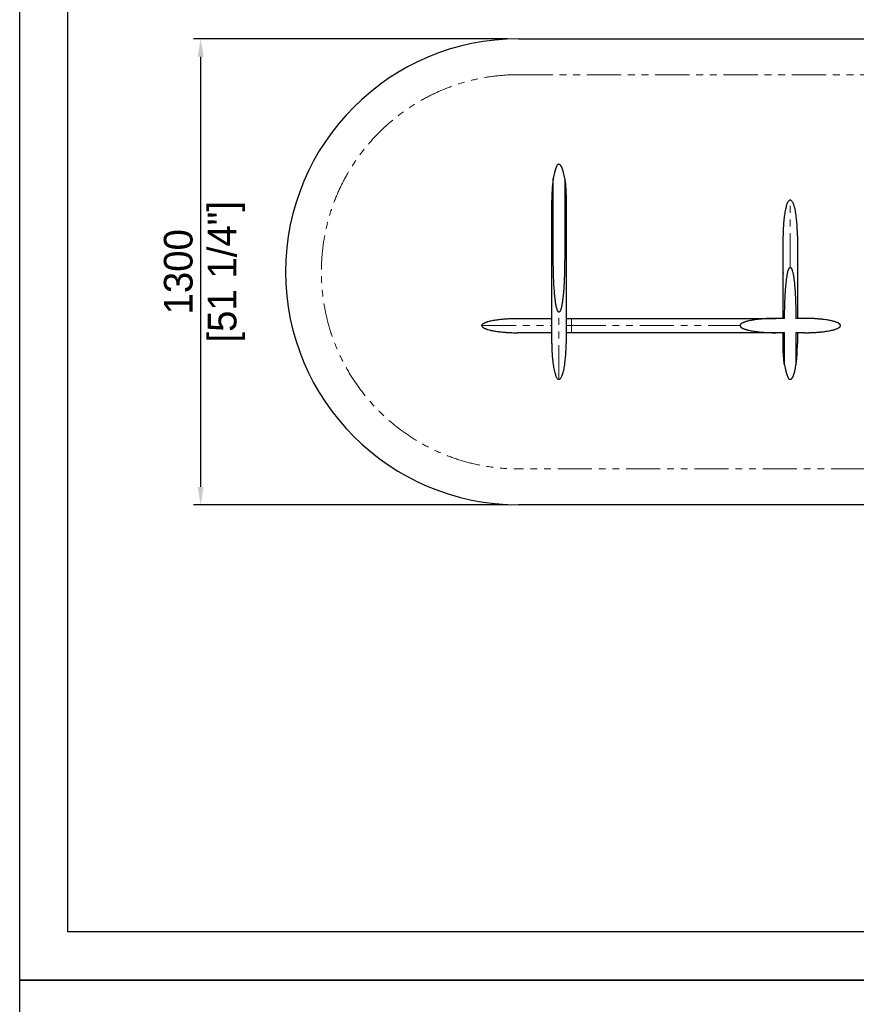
# Model space of a CAD drawing. Header units: millimetres. Extents: x -2064 to 15610, y -1415 to 32635.
# Tile 26 of 61: x -700 to 1633, y 20342 to 23089. Entities that reach past the tile are written whole.
import ezdxf

# ---------------------------------------------------------------- set-up
doc = ezdxf.new("R2010")
doc.units = ezdxf.units.MM
doc.header["$LTSCALE"] = 15
doc.header["$PDSIZE"] = -1
doc.linetypes.add('SLD-Phantom', pattern=[12.7, 6.35, -1.27, 1.27, -1.27, 1.27, -1.27])
doc.linetypes.add('SLD-Solid', pattern=[0])
doc.layers.get('Defpoints').update_dxf_attribs({"color": 124})
doc.layers.add('QUOTE', color=8, linetype='Continuous')
doc.styles.get("Standard").update_dxf_attribs({"font": 'GOTHIC.TTF'})
doc.dimstyles.new('PRODOTTI', dxfattribs={"dimtxt": 80, "dimasz": 50, "dimexe": 20, "dimexo": 30, "dimgap": 20, "dimtad": 1, "dimdec": 1, "dimzin": 12, "dimtxsty": 'Standard', "dimcen": 4, "dimclrd": 252, "dimclre": 252, "dimclrt": 252, "dimadec": 0, "dimazin": 3, "dimtfac": 1, "dimtdec": 1, "dimtmove": 0, "dimatfit": 3, "dimfxl": 1, "dimtfillclr": 134, "dimarcsym": 0})

# ---------------------------------------------------------------- blocks, each defined once
blk = doc.blocks.new('A$C30055418')
at = {"color": 8, "linetype": 'SLD-Solid', "lineweight": 25}
for p, q in [((199, 350), (199, 560)), ((231, 560), (231, 350)), ((195, 350), (195, 500)), ((235, 500), (235, 350)), ((100, 170), (195, 170)), ((235, 170), (250, 170)), ((844.1, 170), (820, 170)), ((900, 170), (875.9, 170)), ((195, 130), (100, 130)), ((250, 130), (235, 130)), ((844, 130), (820, 130)), ((840, 100), (840, 130)), ((844, 40), (844, 130)), ((900, 130), (876, 130)), ((876, 130), (876, 40)), ((880, 130), (880, 100))]:
    blk.add_line(p, q, dxfattribs=at)
at = {"color": 8, "linetype": 'SLD-Phantom', "lineweight": 18}
for p, q in [((0, 150), (195, 150)), ((235, 150), (250, 150))]:
    blk.add_line(p, q, dxfattribs=at)
at = {"color": 8, "linetype": 'SLD-Solid', "lineweight": 25}
for centre, major_axis in [((215, 500), (0, -100)), ((860, 100), (0, 100))]:
    blk.add_ellipse(centre, major_axis=major_axis, ratio=0.2, start_param=2.214297, end_param=4.068888, dxfattribs=at)
for points, knots in [([(199, 560), (198.3, 555), (197.6, 550), (196.6, 540), (196.2, 535), (195.6, 525), (195.4, 520), (195.2, 512.5), (195.1, 510), (195, 506.3), (195, 505), (195, 503.1), (195, 502.2), (195, 501.3), (195, 500.6), (195, 500.3), (195, 500)], [0, 0, 0, 0, 0.25, 0.25, 0.5, 0.5, 0.75, 0.75, 0.875, 0.875, 0.9375, 0.9375, 0.96875, 0.984375, 0.984375, 1, 1, 1, 1]), ([(231, 560), (231.7, 555), (232.4, 550), (233.4, 540), (233.8, 535), (234.4, 525), (234.6, 520), (234.8, 512.5), (234.9, 510), (235, 506.3), (235, 505), (235, 503.1), (235, 502.2), (235, 501.3), (235, 500.6), (235, 500.3), (235, 500)], [0, 0, 0, 0, 0.25, 0.25, 0.5, 0.5, 0.75, 0.75, 0.875, 0.875, 0.9375, 0.9375, 0.96875, 0.984375, 0.984375, 1, 1, 1, 1]), ([(860, 500), (858.8, 500), (857.6, 499.5), (855.7, 497.8), (855.1, 497), (853.9, 495.2), (853.3, 494.2), (852, 491.8), (851.4, 490.4), (850.2, 487.3), (849.6, 485.6), (848.5, 481.8), (847.9, 479.8), (846.9, 475.5), (846.3, 473.2), (844.9, 465.8), (844, 460.4), (842.5, 449), (841.9, 443), (840.9, 430.7), (840.6, 424.4), (840.1, 412), (840, 405.9), (840, 400)], [0, 0, 0, 0, 0.125, 0.125, 0.1875, 0.1875, 0.25, 0.25, 0.3125, 0.3125, 0.375, 0.375, 0.4375, 0.4375, 0.5, 0.5, 0.625, 0.625, 0.75, 0.75, 0.875, 0.875, 1, 1, 1, 1]), ([(880, 400), (880, 405.9), (879.9, 412), (879.4, 424.4), (879.1, 430.7), (878.1, 443), (877.5, 449), (876, 460.4), (875.1, 465.8), (873.7, 473.2), (873.1, 475.5), (872.1, 479.8), (871.5, 481.8), (870.4, 485.6), (869.8, 487.3), (868.6, 490.4), (868, 491.8), (866.7, 494.2), (866.1, 495.2), (864.9, 497), (864.3, 497.8), (862.4, 499.5), (861.2, 500), (860, 500)], [0, 0, 0, 0, 0.125, 0.125, 0.25, 0.25, 0.375, 0.375, 0.5, 0.5, 0.5625, 0.5625, 0.625, 0.625, 0.6875, 0.6875, 0.75, 0.75, 0.8125, 0.8125, 0.875, 0.875, 1, 1, 1, 1]), ([(840, 170), (840, 170.5), (840, 171.6), (840, 173.2), (840, 174.8), (840, 176.4), (840, 178), (840, 179.6), (840, 181.2), (840, 182.8), (840, 184.4), (840, 186), (840, 187.6), (840, 189.2), (840, 190.8), (840, 192.4), (840, 194), (840, 195.6), (840, 197.2), (840, 202.3), (840, 210.8), (840, 222.6), (840, 234.3), (840, 245.7), (840, 256.9), (840, 267.9), (840, 278.5), (840, 292.4), (840, 308.9), (840, 327.1), (840, 343.6), (840, 355.7), (840, 364.5), (840, 370.6), (840, 376.1), (840, 381.1), (840, 385.5), (840, 389.3), (840, 392.6), (840, 394.6), (840, 395.8), (840, 396.3), (840, 396.8), (840, 397.3), (840, 397.7), (840, 398.1), (840, 398.5), (840, 398.8), (840, 399.1), (840, 399.3), (840, 399.5), (840, 399.7), (840, 399.8), (840, 399.9), (840, 400), (840, 400), (840, 400)], [0, 0, 0, 0, 0.004321, 0.008642, 0.012964, 0.017287, 0.021611, 0.025937, 0.030264, 0.034592, 0.038923, 0.043255, 0.04759, 0.051927, 0.056266, 0.060608, 0.064954, 0.069302, 0.073654, 0.078009, 0.111053, 0.143968, 0.176832, 0.209726, 0.242616, 0.27548, 0.308398, 0.34145, 0.407395, 0.473133, 0.538868, 0.604817, 0.637865, 0.670782, 0.703647, 0.736541, 0.769431, 0.802295, 0.835211, 0.868258, 0.876538, 0.884805, 0.893062, 0.90131, 0.909549, 0.917781, 0.926008, 0.934231, 0.94245, 0.950667, 0.958884, 0.967101, 0.97532, 0.983542, 0.991768, 1, 1, 1, 1]), ([(880, 400), (880, 400), (880, 400), (880, 400), (880, 400), (880, 399.9), (880, 399.9), (880, 399.8), (880, 399.8), (880, 399.7), (880, 399.6), (880, 399.5), (880, 399.4), (880, 399.3), (880, 399.2), (880, 399), (880, 398.9), (880, 398.7), (880, 398.6), (880, 398.4), (880, 398.2), (880, 398), (880, 397.8), (880, 397.6), (880, 397.3), (880, 397.1), (880, 396.9), (880, 396.6), (880, 396.3), (880, 396.1), (880, 395.8), (880, 395.5), (880, 394.5), (880, 392.6), (880, 389.3), (880, 385.5), (880, 381.1), (880, 376.1), (880, 370.6), (880, 364.5), (880, 355.7), (880, 343.6), (880, 327.1), (880, 308.9), (880, 292.4), (880, 278.5), (880, 267.9), (880, 256.9), (880, 245.7), (880, 234.3), (880, 222.6), (880, 210.8), (880, 201.8), (880, 195.9), (880, 193), (880, 190.2), (880, 187.3), (880, 184.4), (880, 181.5), (880, 178.7), (880, 175.8), (880, 172.9), (880, 171), (880, 170)], [0, 0, 0, 0, 0.004249, 0.008497, 0.012743, 0.016988, 0.021232, 0.025475, 0.029717, 0.033958, 0.038199, 0.04244, 0.046681, 0.050922, 0.055163, 0.059404, 0.063646, 0.067889, 0.072133, 0.076378, 0.080624, 0.084872, 0.089121, 0.093373, 0.097626, 0.101881, 0.106139, 0.110399, 0.114661, 0.118927, 0.123196, 0.127467, 0.131742, 0.164787, 0.197702, 0.230566, 0.26346, 0.29635, 0.329214, 0.362132, 0.395183, 0.461129, 0.526867, 0.592601, 0.658551, 0.691599, 0.724516, 0.757381, 0.790274, 0.823165, 0.856028, 0.888944, 0.921992, 0.929828, 0.937654, 0.94547, 0.953277, 0.961077, 0.96887, 0.976658, 0.984442, 0.992222, 1, 1, 1, 1]), ([(195, 100), (195, 100), (195, 100), (195, 100), (195, 100), (195, 100.1), (195, 100.1), (195, 100.2), (195, 100.2), (195, 100.3), (195, 100.4), (195, 100.5), (195, 100.6), (195, 100.7), (195, 100.8), (195, 101), (195, 101.1), (195, 101.3), (195, 101.4), (195, 101.6), (195, 101.8), (195, 102), (195, 102.2), (195, 102.4), (195, 102.7), (195, 102.9), (195, 103.1), (195, 103.4), (195, 103.7), (195, 103.9), (195, 104.2), (195, 104.5), (195, 105.5), (195, 107.4), (195, 110.7), (195, 114.5), (195, 118.9), (195, 123.9), (195, 129.4), (195, 135.5), (195, 144.2), (195, 156.4), (195, 172.9), (195, 191.1), (195, 207.6), (195, 221.5), (195, 232.1), (195, 243.1), (195, 254.3), (195, 265.7), (195, 277.4), (195, 289.2), (195, 298.2), (195, 304.3), (195, 307.3), (195, 310.3), (195, 313.4), (195, 316.4), (195, 319.4), (195, 322.5), (195, 325.5), (195, 328.6), (195, 331.6), (195, 334.7), (195, 337.7), (195, 340.8), (195, 343.9), (195, 346.9), (195, 349), (195, 350)], [0, 0, 0, 0, 0.004033, 0.008064, 0.012093, 0.016122, 0.020149, 0.024176, 0.028201, 0.032227, 0.036251, 0.040276, 0.0443, 0.048325, 0.05235, 0.056375, 0.060401, 0.064427, 0.068455, 0.072483, 0.076513, 0.080544, 0.084577, 0.088611, 0.092647, 0.096686, 0.100726, 0.104769, 0.108814, 0.112863, 0.116913, 0.120967, 0.125024, 0.156384, 0.18762, 0.218809, 0.250025, 0.281238, 0.312426, 0.343666, 0.375032, 0.437614, 0.5, 0.562383, 0.624969, 0.656332, 0.68757, 0.71876, 0.749975, 0.781189, 0.812377, 0.843614, 0.874976, 0.882833, 0.890679, 0.898515, 0.906342, 0.914161, 0.921974, 0.929781, 0.937584, 0.945385, 0.953183, 0.96098, 0.968778, 0.976578, 0.984381, 0.992188, 1, 1, 1, 1]), ([(215, 187.5), (214.8, 187.5), (214.6, 187.6), (214.1, 187.7), (214, 187.8), (213.6, 188.1), (213.4, 188.2), (213.1, 188.5), (213, 188.7), (212.5, 189.2), (212.3, 189.5), (211.8, 190.3), (211.6, 190.7), (211, 191.8), (210.7, 192.6), (210.1, 194.2), (209.8, 195), (209, 197.5), (208.6, 199.2), (207.8, 202.5), (207.4, 204.2), (206.4, 209.3), (205.9, 212.7), (204.9, 219.5), (204.5, 222.9), (203.7, 229.8), (203.3, 233.2), (202.7, 240), (202.4, 243.5), (201.7, 253.8), (201.2, 260.6), (200.5, 274.3), (200.2, 281.2), (199.8, 295), (199.6, 301.8), (199.1, 322.5), (199, 336.2), (199, 350)], [0, 0, 0, 0, 0.003906, 0.003906, 0.007813, 0.007813, 0.011719, 0.011719, 0.015625, 0.015625, 0.023438, 0.023438, 0.03125, 0.03125, 0.046875, 0.046875, 0.0625, 0.0625, 0.09375, 0.09375, 0.125, 0.125, 0.1875, 0.1875, 0.25, 0.25, 0.3125, 0.3125, 0.375, 0.375, 0.5, 0.5, 0.625, 0.625, 0.75, 0.75, 1, 1, 1, 1]), ([(231, 350), (231, 336.2), (230.9, 322.5), (230.4, 301.8), (230.2, 294.9), (229.8, 281.2), (229.5, 274.3), (228.8, 260.6), (228.3, 253.7), (227.6, 243.4), (227.3, 240), (226.7, 233.1), (226.3, 229.7), (225.5, 222.8), (225.1, 219.4), (224.1, 212.6), (223.6, 209.2), (222.6, 204.1), (222.2, 202.4), (221.4, 199.1), (220.9, 197.4), (220.2, 195), (219.9, 194.2), (219.3, 192.5), (218.9, 191.8), (218.4, 190.6), (218.1, 190.2), (217.7, 189.5), (217.4, 189.1), (216.9, 188.5), (216.6, 188.2), (216, 187.8), (215.8, 187.7), (215.4, 187.6), (215.2, 187.5), (215, 187.5)], [0, 0, 0, 0, 0.25, 0.25, 0.375, 0.375, 0.5, 0.5, 0.625, 0.625, 0.6875, 0.6875, 0.75, 0.75, 0.8125, 0.8125, 0.875, 0.875, 0.90625, 0.90625, 0.9375, 0.9375, 0.953125, 0.953125, 0.96875, 0.96875, 0.976563, 0.976563, 0.984375, 0.984375, 0.992188, 0.992188, 0.996094, 0.996094, 1, 1, 1, 1]), ([(235, 350), (235, 349.5), (235, 348.4), (235, 346.8), (235, 345.3), (235, 343.7), (235, 342.1), (235, 340.5), (235, 338.9), (235, 337.4), (235, 335.8), (235, 334.2), (235, 332.6), (235, 331), (235, 329.5), (235, 327.9), (235, 326.3), (235, 324.7), (235, 323.2), (235, 321.6), (235, 320), (235, 318.5), (235, 316.9), (235, 315.3), (235, 313.8), (235, 312.2), (235, 310.6), (235, 309.1), (235, 307.5), (235, 305.9), (235, 304.4), (235, 302.8), (235, 297.7), (235, 289.2), (235, 277.4), (235, 265.7), (235, 254.3), (235, 243.1), (235, 232.1), (235, 221.5), (235, 207.6), (235, 191.1), (235, 172.9), (235, 156.4), (235, 144.2), (235, 135.5), (235, 129.4), (235, 123.9), (235, 118.9), (235, 114.5), (235, 110.7), (235, 107.4), (235, 105.4), (235, 104.2), (235, 103.7), (235, 103.2), (235, 102.7), (235, 102.3), (235, 101.9), (235, 101.5), (235, 101.2), (235, 100.9), (235, 100.7), (235, 100.5), (235, 100.3), (235, 100.2), (235, 100.1), (235, 100), (235, 100), (235, 100)], [0, 0, 0, 0, 0.004033, 0.008064, 0.012093, 0.016122, 0.020149, 0.024176, 0.028201, 0.032227, 0.036251, 0.040276, 0.0443, 0.048325, 0.05235, 0.056375, 0.060401, 0.064427, 0.068455, 0.072483, 0.076513, 0.080544, 0.084577, 0.088611, 0.092647, 0.096686, 0.100726, 0.104769, 0.108814, 0.112863, 0.116913, 0.120967, 0.125024, 0.156384, 0.18762, 0.218809, 0.250025, 0.281238, 0.312426, 0.343666, 0.375032, 0.437614, 0.5, 0.562383, 0.624969, 0.656332, 0.68757, 0.71876, 0.749975, 0.781189, 0.812377, 0.843614, 0.874976, 0.882833, 0.890679, 0.898515, 0.906342, 0.914161, 0.921974, 0.929781, 0.937584, 0.945385, 0.953183, 0.96098, 0.968778, 0.976578, 0.984381, 0.992188, 1, 1, 1, 1]), ([(844.1, 170), (844.2, 182.1), (844.4, 194.2), (845, 212.3), (845.2, 218.4), (845.8, 230.5), (846.1, 236.5), (846.8, 248.6), (847.3, 254.6), (848, 263.7), (848.3, 266.7), (849, 272.7), (849.3, 275.7), (850.1, 281.7), (850.5, 284.7), (851.4, 290.7), (852, 293.7), (852.9, 298.1), (853.3, 299.6), (854, 302.5), (854.5, 304), (855.2, 306.1), (855.5, 306.8), (856.1, 308.2), (856.4, 308.9), (856.9, 309.9), (857.1, 310.2), (857.6, 310.8), (857.8, 311.1), (858.3, 311.7), (858.6, 312), (859.1, 312.2), (859.3, 312.3), (859.6, 312.4), (859.8, 312.5), (860, 312.5)], [0, 0, 0, 0, 0.25, 0.25, 0.375, 0.375, 0.5, 0.5, 0.625, 0.625, 0.6875, 0.6875, 0.75, 0.75, 0.8125, 0.8125, 0.875, 0.875, 0.90625, 0.90625, 0.9375, 0.9375, 0.953125, 0.953125, 0.96875, 0.96875, 0.976563, 0.976563, 0.984375, 0.984375, 0.992188, 0.992188, 0.996094, 0.996094, 1, 1, 1, 1]), ([(860, 312.5), (860.2, 312.5), (860.4, 312.4), (860.8, 312.3), (860.9, 312.2), (861.3, 312), (861.4, 311.9), (861.7, 311.7), (861.8, 311.5), (862.2, 311.1), (862.5, 310.8), (862.9, 310.2), (863.1, 309.8), (863.7, 308.8), (864, 308.2), (864.6, 306.8), (864.8, 306), (865.6, 303.9), (866, 302.4), (866.7, 299.5), (867.1, 298), (868, 293.6), (868.6, 290.6), (869.5, 284.6), (869.9, 281.6), (870.7, 275.6), (871.1, 272.6), (871.7, 266.6), (872, 263.6), (872.8, 254.6), (873.2, 248.5), (873.9, 236.5), (874.2, 230.4), (874.8, 218.4), (875, 212.3), (875.6, 194.2), (875.8, 182.1), (875.9, 170)], [0, 0, 0, 0, 0.003906, 0.003906, 0.007813, 0.007813, 0.011719, 0.011719, 0.015625, 0.015625, 0.023438, 0.023438, 0.03125, 0.03125, 0.046875, 0.046875, 0.0625, 0.0625, 0.09375, 0.09375, 0.125, 0.125, 0.1875, 0.1875, 0.25, 0.25, 0.3125, 0.3125, 0.375, 0.375, 0.5, 0.5, 0.625, 0.625, 0.75, 0.75, 1, 1, 1, 1]), ([(0, 150), (0, 150.4), (0.1, 150.8), (0.3, 151.5), (0.4, 151.8), (0.6, 152.3), (0.7, 152.4), (0.9, 152.7), (1, 152.8), (1.3, 153.2), (1.5, 153.5), (1.9, 153.9), (2.2, 154.2), (2.6, 154.6), (2.9, 154.8), (3.6, 155.3), (4.1, 155.6), (5.5, 156.6), (6.5, 157.1), (8, 157.9), (8.6, 158.1), (9.6, 158.5), (10.1, 158.8), (11.6, 159.4), (12.7, 159.8), (14.8, 160.5), (15.8, 160.8), (18.9, 161.7), (21, 162.3), (25.3, 163.3), (27.4, 163.8), (31.6, 164.6), (33.7, 165), (40.1, 166.1), (44.4, 166.7), (52.9, 167.7), (57.2, 168.1), (65.7, 168.8), (70, 169.1), (78.6, 169.6), (82.9, 169.7), (89.3, 169.9), (91.4, 169.9), (94.6, 170), (96.3, 170), (98.1, 170), (98.9, 170), (99.5, 170), (99.7, 170), (100, 170)], [0, 0, 0, 0, 0.007812, 0.007812, 0.015625, 0.015625, 0.019531, 0.019531, 0.023437, 0.023437, 0.03125, 0.03125, 0.039062, 0.039062, 0.046875, 0.046875, 0.0625, 0.0625, 0.09375, 0.09375, 0.109375, 0.109375, 0.125, 0.125, 0.15625, 0.15625, 0.1875, 0.1875, 0.25, 0.25, 0.3125, 0.3125, 0.375, 0.375, 0.5, 0.5, 0.625, 0.625, 0.75, 0.75, 0.875, 0.875, 0.9375, 0.9375, 0.96875, 0.984375, 0.992187, 0.992187, 1, 1, 1, 1]), ([(250, 170), (250.8, 170), (252.4, 170), (254.9, 170), (257.3, 170), (259.8, 170), (262.2, 170), (264.6, 170), (267.1, 170), (269.5, 170), (271.9, 170), (274.4, 170), (276.8, 170), (279.2, 170), (281.6, 170), (284.1, 170), (286.5, 170), (288.9, 170), (291.3, 170), (293.8, 170), (296.2, 170), (298.6, 170), (301, 170), (303.5, 170), (305.9, 170), (308.3, 170), (310.7, 170), (313.1, 170), (315.5, 170), (317.9, 170), (320.4, 170), (322.8, 170), (325.2, 170), (327.6, 170), (330, 170), (332.4, 170), (334.8, 170), (337.2, 170), (339.6, 170), (342, 170), (344.4, 170), (346.8, 170), (349.2, 170), (351.6, 170), (354, 170), (356.4, 170), (358.8, 170), (369.6, 170), (388.6, 170), (415.5, 170), (442.1, 170), (468.2, 170), (493.8, 170), (518.8, 170), (543.1, 170), (569.4, 170), (597.2, 170), (626.1, 170), (653.3, 170), (678.9, 170), (702.5, 170), (722.5, 170), (739.1, 170), (752.9, 170), (765.5, 170), (776.8, 170), (786.9, 170), (795.7, 170), (803.1, 170), (807.6, 170), (809.9, 170), (810.8, 170), (811.6, 170), (812.4, 170), (813.1, 170), (813.8, 170), (814.5, 170), (815.1, 170), (815.7, 170), (816.3, 170), (816.8, 170), (817.3, 170), (817.7, 170), (818.1, 170), (818.5, 170), (818.8, 170), (819.1, 170), (819.3, 170), (819.5, 170), (819.7, 170), (819.8, 170), (819.9, 170), (820, 170), (820, 170), (820, 170)], [0, 0, 0, 0, 0.0027258, 0.0054505, 0.0081742, 0.0108969, 0.0136186, 0.0163395, 0.0190595, 0.0217787, 0.0244972, 0.0272149, 0.0299321, 0.0326486, 0.0353646, 0.0380801, 0.0407952, 0.0435098, 0.0462241, 0.0489381, 0.0516519, 0.0543655, 0.0570789, 0.0597922, 0.0625055, 0.0652188, 0.0679321, 0.0706455, 0.0733591, 0.0760729, 0.0787869, 0.0815012, 0.0842159, 0.086931, 0.0896465, 0.0923626, 0.0950791, 0.0977963, 0.1005141, 0.1032327, 0.1059519, 0.108672, 0.1113929, 0.1141147, 0.1168374, 0.1195612, 0.1222859, 0.1250118, 0.1562988, 0.1875107, 0.2187229, 0.2500112, 0.2812982, 0.31251, 0.3437223, 0.3750105, 0.4167028, 0.4583063, 0.5000001, 0.5416924, 0.5832959, 0.6249897, 0.6562767, 0.6874886, 0.7187008, 0.7499891, 0.7812761, 0.8124879, 0.8437002, 0.8749884, 0.8802119, 0.8854316, 0.8906477, 0.8958608, 0.901071, 0.9062788, 0.9114845, 0.9166884, 0.921891, 0.9270925, 0.9322933, 0.9374938, 0.9426943, 0.9478951, 0.9530967, 0.9582993, 0.9635033, 0.968709, 0.9739169, 0.9791272, 0.9843403, 0.9895566, 0.9947764, 1, 1, 1, 1]), ([(820, 170), (819.2, 170), (817.7, 170), (815.3, 170), (813, 170), (810.7, 169.9), (808.4, 169.9), (806.1, 169.8), (803.9, 169.7), (801.6, 169.7), (799.4, 169.6), (797.2, 169.5), (795, 169.4), (792.8, 169.3), (790.6, 169.1), (788.4, 169), (786.3, 168.8), (784.2, 168.7), (782, 168.5), (779.9, 168.3), (777.8, 168.1), (775.8, 167.9), (773.7, 167.7), (771.7, 167.5), (769.6, 167.3), (765.9, 166.8), (760.6, 166.1), (753.8, 165), (747.6, 163.8), (742.5, 162.7), (738.3, 161.6), (735, 160.6), (732, 159.5), (729.9, 158.7), (728.5, 158.1), (727.7, 157.7), (726.9, 157.3), (726.2, 157), (725.6, 156.6), (724.9, 156.2), (724.3, 155.8), (723.8, 155.5), (723.2, 155.1), (722.8, 154.7), (722.3, 154.3), (721.9, 153.9), (721.6, 153.6), (721.2, 153.2), (720.9, 152.8), (720.7, 152.4), (720.5, 152), (720.3, 151.6), (720.2, 151.2), (720.1, 150.8), (720, 150.4), (720, 150.1), (720, 150)], [0, 0, 0, 0, 0.0223657, 0.0445934, 0.0666835, 0.0886365, 0.1104528, 0.132133, 0.1536774, 0.1750866, 0.196361, 0.2175012, 0.2385077, 0.2593809, 0.2801215, 0.3007299, 0.3212067, 0.3415525, 0.3617678, 0.3818533, 0.4018094, 0.4216369, 0.4413364, 0.4609085, 0.4803537, 0.4996729, 0.5689275, 0.6336269, 0.6938228, 0.7495796, 0.784813, 0.8173788, 0.8473198, 0.8746908, 0.883279, 0.8915412, 0.8994808, 0.9071018, 0.9144085, 0.921406, 0.9280998, 0.9344966, 0.9406038, 0.94643, 0.951985, 0.9572801, 0.9623286, 0.9671456, 0.9717486, 0.9761574, 0.980395, 0.9844868, 0.9884612, 0.9923493, 0.9961841, 1, 1, 1, 1]), ([(1000, 150), (1000, 150.1), (1000, 150.2), (1000, 150.4), (1000, 150.6), (999.9, 150.8), (999.9, 151), (999.8, 151.2), (999.8, 151.3), (999.7, 151.5), (999.6, 151.7), (999.6, 151.9), (999.5, 152.1), (999.4, 152.3), (999.2, 152.5), (999.1, 152.7), (999, 152.9), (998.9, 153), (998.7, 153.2), (998.6, 153.4), (998.4, 153.6), (998.2, 153.8), (998, 154), (997.9, 154.2), (997.7, 154.3), (997.4, 154.5), (997.2, 154.7), (997, 154.9), (996.8, 155.1), (996.5, 155.3), (996.3, 155.4), (996, 155.6), (995.7, 155.8), (995.5, 156), (995.2, 156.2), (994.9, 156.3), (994.6, 156.5), (994.2, 156.7), (993.9, 156.9), (993.6, 157.1), (993.2, 157.2), (992.9, 157.4), (992.5, 157.6), (992.2, 157.8), (991.8, 157.9), (991.4, 158.1), (991, 158.3), (990, 158.7), (988.4, 159.4), (986.1, 160.2), (983.6, 161), (980.9, 161.8), (977.2, 162.7), (972.2, 163.9), (966.1, 165.1), (959.4, 166.1), (953.4, 166.9), (948.3, 167.5), (944.2, 168), (940, 168.3), (935.8, 168.7), (931.5, 169), (927.2, 169.3), (922.8, 169.5), (918.4, 169.7), (913.8, 169.8), (909.3, 169.9), (904.7, 170), (901.6, 170), (900, 170)], [0, 0, 0, 0, 0.001836, 0.0036722, 0.0055124, 0.0073605, 0.0092203, 0.0110957, 0.0129901, 0.0149072, 0.0168505, 0.0188231, 0.0208282, 0.0228689, 0.0249479, 0.027068, 0.0292316, 0.0314412, 0.033699, 0.0360071, 0.0383674, 0.0407818, 0.043252, 0.0457795, 0.048366, 0.0510128, 0.0537211, 0.0564923, 0.0593274, 0.0622275, 0.0651935, 0.0682265, 0.0713272, 0.0744966, 0.0777352, 0.0810439, 0.0844234, 0.0878742, 0.0913969, 0.094992, 0.0986602, 0.1024019, 0.1062175, 0.1101075, 0.1140723, 0.1181123, 0.1222278, 0.1264192, 0.1481653, 0.1715474, 0.1965958, 0.2233345, 0.2517838, 0.3073718, 0.3673571, 0.4318029, 0.5007601, 0.5394939, 0.5787338, 0.6184849, 0.6587521, 0.6995402, 0.7408537, 0.7826969, 0.825074, 0.867989, 0.9114459, 0.9554483, 1, 1, 1, 1]), ([(0, 150), (0, 149.6), (0.1, 149.2), (0.3, 148.5), (0.4, 148.2), (0.6, 147.7), (0.7, 147.6), (0.9, 147.3), (1, 147.2), (1.3, 146.8), (1.5, 146.5), (1.9, 146.1), (2.2, 145.9), (2.6, 145.4), (2.8, 145.3), (3.6, 144.7), (4, 144.4), (5.5, 143.4), (6.5, 142.9), (8.5, 141.9), (9.5, 141.5), (11.6, 140.6), (12.6, 140.3), (14.7, 139.5), (15.8, 139.2), (18.9, 138.3), (21, 137.7), (25.2, 136.7), (27.4, 136.2), (31.6, 135.4), (33.7, 135), (40.1, 133.9), (44.4, 133.4), (52.9, 132.3), (57.2, 131.9), (65.7, 131.2), (70, 130.9), (78.6, 130.4), (82.9, 130.3), (89.3, 130.1), (91.4, 130.1), (94.6, 130), (96.3, 130), (98.1, 130), (98.9, 130), (99.5, 130), (99.7, 130), (100, 130)], [0, 0, 0, 0, 0.007813, 0.007813, 0.015625, 0.015625, 0.019531, 0.019531, 0.023438, 0.023438, 0.03125, 0.03125, 0.039063, 0.039063, 0.046875, 0.046875, 0.0625, 0.0625, 0.09375, 0.09375, 0.125, 0.125, 0.15625, 0.15625, 0.1875, 0.1875, 0.25, 0.25, 0.3125, 0.3125, 0.375, 0.375, 0.5, 0.5, 0.625, 0.625, 0.75, 0.75, 0.875, 0.875, 0.9375, 0.9375, 0.96875, 0.984375, 0.992188, 0.992188, 1, 1, 1, 1]), ([(720, 150), (720, 149.9), (720, 149.8), (720, 149.6), (720, 149.4), (720.1, 149.2), (720.1, 149), (720.2, 148.8), (720.2, 148.7), (720.3, 148.5), (720.4, 148.3), (720.4, 148.1), (720.5, 147.9), (720.6, 147.7), (720.8, 147.5), (720.9, 147.3), (721, 147.1), (721.1, 147), (721.3, 146.8), (721.4, 146.6), (721.6, 146.4), (721.8, 146.2), (722, 146), (722.1, 145.8), (722.3, 145.7), (722.6, 145.5), (722.8, 145.3), (723, 145.1), (723.2, 144.9), (723.5, 144.7), (723.7, 144.6), (724, 144.4), (724.3, 144.2), (724.5, 144), (724.8, 143.8), (725.1, 143.7), (725.4, 143.5), (725.8, 143.3), (726.1, 143.1), (726.4, 142.9), (726.8, 142.8), (727.1, 142.6), (727.5, 142.4), (727.8, 142.2), (728.2, 142.1), (728.6, 141.9), (729, 141.7), (730, 141.3), (731.6, 140.6), (733.9, 139.8), (736.4, 139), (739.1, 138.2), (742.8, 137.3), (747.8, 136.1), (753.9, 134.9), (760.6, 133.9), (766.6, 133.1), (771.7, 132.5), (775.8, 132), (780, 131.7), (784.2, 131.3), (788.5, 131), (792.8, 130.7), (797.2, 130.5), (801.6, 130.3), (806.2, 130.2), (810.7, 130.1), (815.3, 130), (818.4, 130), (820, 130)], [0, 0, 0, 0, 0.001836, 0.003672, 0.005512, 0.00736, 0.00922, 0.011096, 0.01299, 0.014907, 0.01685, 0.018823, 0.020828, 0.022869, 0.024948, 0.027068, 0.029232, 0.031441, 0.033699, 0.036007, 0.038367, 0.040782, 0.043252, 0.04578, 0.048366, 0.051013, 0.053721, 0.056492, 0.059327, 0.062227, 0.065194, 0.068226, 0.071327, 0.074497, 0.077735, 0.081044, 0.084423, 0.087874, 0.091397, 0.094992, 0.09866, 0.102402, 0.106218, 0.110108, 0.114072, 0.118112, 0.122228, 0.126419, 0.148165, 0.171547, 0.196596, 0.223335, 0.251784, 0.307372, 0.367357, 0.431803, 0.50076, 0.539494, 0.578734, 0.618485, 0.658752, 0.69954, 0.740854, 0.782697, 0.825074, 0.867989, 0.911446, 0.955448, 1, 1, 1, 1]), ([(900, 130), (900.8, 130), (902.3, 130), (904.7, 130), (907, 130), (909.3, 130.1), (911.6, 130.1), (913.9, 130.2), (916.1, 130.3), (918.4, 130.3), (920.6, 130.4), (922.8, 130.5), (925, 130.6), (927.2, 130.7), (929.4, 130.9), (931.6, 131), (933.7, 131.2), (935.8, 131.3), (938, 131.5), (940.1, 131.7), (942.2, 131.9), (944.2, 132.1), (946.3, 132.3), (948.3, 132.5), (950.4, 132.7), (954.1, 133.2), (959.4, 133.9), (966.2, 135), (972.4, 136.2), (977.5, 137.3), (981.7, 138.5), (985, 139.4), (988, 140.5), (990.1, 141.3), (991.5, 141.9), (992.3, 142.3), (993.1, 142.7), (993.8, 143), (994.4, 143.4), (995.1, 143.8), (995.7, 144.2), (996.2, 144.5), (996.8, 144.9), (997.2, 145.3), (997.7, 145.7), (998.1, 146.1), (998.4, 146.4), (998.8, 146.8), (999.1, 147.2), (999.3, 147.6), (999.5, 148), (999.7, 148.4), (999.8, 148.8), (999.9, 149.2), (1000, 149.6), (1000, 149.9), (1000, 150)], [0, 0, 0, 0, 0.022368, 0.044598, 0.066691, 0.088646, 0.110465, 0.132147, 0.153694, 0.175105, 0.196381, 0.217524, 0.238532, 0.259407, 0.28015, 0.30076, 0.321239, 0.341586, 0.361803, 0.381891, 0.401848, 0.421678, 0.441379, 0.460952, 0.480399, 0.49972, 0.568982, 0.633687, 0.693888, 0.749647, 0.784872, 0.81743, 0.847364, 0.874729, 0.883314, 0.891573, 0.89951, 0.907128, 0.914432, 0.921428, 0.928119, 0.934514, 0.940619, 0.946444, 0.951997, 0.95729, 0.962337, 0.967153, 0.971755, 0.976163, 0.980399, 0.98449, 0.988464, 0.992351, 0.996185, 1, 1, 1, 1]), ([(820, 130), (820, 130), (820, 130), (820, 130), (820, 130), (819.9, 130), (819.9, 130), (819.8, 130), (819.7, 130), (819.7, 130), (819.6, 130), (819.5, 130), (819.4, 130), (819.3, 130), (819.1, 130), (819, 130), (818.8, 130), (818.7, 130), (818.5, 130), (818.3, 130), (818.1, 130), (817.9, 130), (817.7, 130), (817.5, 130), (817.3, 130), (817, 130), (816.8, 130), (816.5, 130), (816.2, 130), (815.9, 130), (815.6, 130), (815.3, 130), (815, 130), (814.7, 130), (814.4, 130), (814, 130), (813.7, 130), (813.3, 130), (812.9, 130), (812.5, 130), (812.1, 130), (811.7, 130), (811.3, 130), (810.9, 130), (810.4, 130), (810, 130), (809.5, 130), (807.4, 130), (803.1, 130), (795.7, 130), (786.9, 130), (776.8, 130), (765.5, 130), (752.9, 130), (739.1, 130), (722.5, 130), (702.5, 130), (678.9, 130), (653.3, 130), (626.1, 130), (597.2, 130), (569.4, 130), (543.1, 130), (518.8, 130), (493.8, 130), (468.2, 130), (442.1, 130), (415.5, 130), (388.6, 130), (368.8, 130), (356.6, 130), (352, 130), (347.4, 130), (342.8, 130), (338.2, 130), (333.6, 130), (329, 130), (324.4, 130), (319.8, 130), (315.1, 130), (310.5, 130), (305.9, 130), (301.2, 130), (296.6, 130), (292, 130), (287.3, 130), (282.7, 130), (278, 130), (273.3, 130), (268.7, 130), (264, 130), (259.3, 130), (254.7, 130), (251.6, 130), (250, 130)], [0, 0, 0, 0, 0.0027258, 0.0054505, 0.0081742, 0.0108969, 0.0136186, 0.0163395, 0.0190595, 0.0217787, 0.0244972, 0.0272149, 0.0299321, 0.0326486, 0.0353646, 0.0380801, 0.0407952, 0.0435098, 0.0462241, 0.0489381, 0.0516519, 0.0543655, 0.0570789, 0.0597922, 0.0625055, 0.0652188, 0.0679321, 0.0706455, 0.0733591, 0.0760729, 0.0787869, 0.0815012, 0.0842159, 0.086931, 0.0896465, 0.0923626, 0.0950791, 0.0977963, 0.1005141, 0.1032327, 0.1059519, 0.108672, 0.1113929, 0.1141147, 0.1168374, 0.1195612, 0.1222859, 0.1250118, 0.1562988, 0.1875107, 0.2187229, 0.2500112, 0.2812982, 0.31251, 0.3437223, 0.3750105, 0.4167028, 0.4583063, 0.5000001, 0.5416924, 0.5832959, 0.6249897, 0.6562767, 0.6874886, 0.7187008, 0.7499891, 0.7812761, 0.8124879, 0.8437002, 0.8749884, 0.8802119, 0.8854316, 0.8906477, 0.8958608, 0.901071, 0.9062788, 0.9114845, 0.9166884, 0.921891, 0.9270925, 0.9322933, 0.9374938, 0.9426943, 0.9478951, 0.9530967, 0.9582993, 0.9635033, 0.968709, 0.9739169, 0.9791272, 0.9843403, 0.9895566, 0.9947764, 1, 1, 1, 1]), ([(195, 100), (195, 94.1), (195.1, 88), (195.6, 75.6), (195.9, 69.3), (196.9, 57), (197.5, 51), (199, 39.6), (199.9, 34.2), (201.3, 26.8), (201.9, 24.5), (202.9, 20.2), (203.5, 18.2), (204.6, 14.4), (205.2, 12.7), (206.4, 9.6), (207, 8.2), (208.3, 5.8), (208.9, 4.8), (210.1, 3), (210.7, 2.2), (212.6, 0.5), (213.8, 0), (215, 0)], [0, 0, 0, 0, 0.125, 0.125, 0.25, 0.25, 0.375, 0.375, 0.5, 0.5, 0.5625, 0.5625, 0.625, 0.625, 0.6875, 0.6875, 0.75, 0.75, 0.8125, 0.8125, 0.875, 0.875, 1, 1, 1, 1]), ([(215, 0), (216.2, 0), (217.4, 0.5), (219.3, 2.2), (219.9, 3), (221.1, 4.8), (221.7, 5.8), (223, 8.2), (223.6, 9.6), (224.8, 12.7), (225.4, 14.4), (226.5, 18.2), (227.1, 20.2), (228.1, 24.5), (228.7, 26.8), (230.1, 34.2), (231, 39.6), (232.5, 51), (233.1, 57), (234.1, 69.3), (234.4, 75.6), (234.9, 88), (235, 94.1), (235, 100)], [0, 0, 0, 0, 0.125, 0.125, 0.1875, 0.1875, 0.25, 0.25, 0.3125, 0.3125, 0.375, 0.375, 0.4375, 0.4375, 0.5, 0.5, 0.625, 0.625, 0.75, 0.75, 0.875, 0.875, 1, 1, 1, 1]), ([(844, 40), (843.3, 45), (842.6, 50), (841.6, 60), (841.2, 65), (840.6, 75), (840.4, 80), (840.2, 87.5), (840.1, 90), (840, 93.7), (840, 95), (840, 96.9), (840, 97.8), (840, 98.7), (840, 99.4), (840, 99.7), (840, 100)], [0, 0, 0, 0, 0.25, 0.25, 0.5, 0.5, 0.75, 0.75, 0.875, 0.875, 0.9375, 0.9375, 0.96875, 0.984375, 0.984375, 1, 1, 1, 1]), ([(876, 40), (876.7, 45), (877.4, 50), (878.4, 60), (878.8, 65), (879.4, 75), (879.6, 80), (879.8, 87.5), (879.9, 90), (880, 93.7), (880, 95), (880, 96.9), (880, 97.8), (880, 98.7), (880, 99.4), (880, 99.7), (880, 100)], [0, 0, 0, 0, 0.25, 0.25, 0.5, 0.5, 0.75, 0.75, 0.875, 0.875, 0.9375, 0.9375, 0.96875, 0.984375, 0.984375, 1, 1, 1, 1])]:
    blk.add_open_spline(points, degree=3, knots=knots, dxfattribs=at)
at = {"color": 8, "linetype": 'SLD-Phantom', "lineweight": 18}
for points, knots in [([(860, 312.5), (860, 340.6), (860, 366.7), (860, 401.3), (860, 412.2), (860, 432.1), (860, 450.4), (860, 465), (860, 477.6), (860, 482.9), (860, 495.6), (860, 500), (860, 500)], [0, 0, 0, 0, 0.25, 0.25, 0.375, 0.375, 0.5, 0.625, 0.625, 0.75, 0.75, 1, 1, 1, 1]), ([(195, 350), (195, 350), (195.1, 350), (195.4, 350), (195.6, 350), (196.3, 350), (196.7, 350), (197.7, 350), (198.3, 350), (199, 350)], [0, 0, 0, 0, 0.25, 0.25, 0.5, 0.5, 0.75, 0.75, 1, 1, 1, 1]), ([(231, 350), (231.7, 350), (232.3, 350), (233.3, 350), (233.7, 350), (234.4, 350), (234.6, 350), (234.9, 350), (235, 350), (235, 350)], [0, 0, 0, 0, 0.25, 0.25, 0.5, 0.5, 0.75, 0.75, 1, 1, 1, 1]), ([(215, 0), (215, 0), (215, 4.4), (215, 17.1), (215, 22.4), (215, 35), (215, 49.6), (215, 67.9), (215, 87.8), (215, 98.7), (215, 133.3), (215, 159.4), (215, 187.5)], [0, 0, 0, 0, 0.25, 0.25, 0.375, 0.375, 0.5, 0.625, 0.625, 0.75, 0.75, 1, 1, 1, 1]), ([(250, 170), (250, 170), (250, 169.9), (250, 169.4), (250, 169.1), (250, 168.1), (250, 167.5), (250, 166), (250, 165.1), (250, 163.7), (250, 163.1), (250, 162.1), (250, 161.5), (250, 160.4), (250, 159.8), (250, 158.6), (250, 158), (250, 156.7), (250, 156.1), (250, 154.9), (250, 154.3), (250, 152.4), (250, 151.2), (250, 150)], [0, 0, 0, 0, 0.125, 0.125, 0.25, 0.25, 0.375, 0.375, 0.5, 0.5, 0.5625, 0.5625, 0.625, 0.625, 0.6875, 0.6875, 0.75, 0.75, 0.8125, 0.8125, 0.875, 0.875, 1, 1, 1, 1]), ([(250, 150), (280.8, 150), (311.5, 150), (371.9, 150), (401.4, 150), (458.3, 150), (485.5, 150), (536.7, 150), (560.6, 150), (604.1, 150), (623.7, 150), (657.9, 150), (672.5, 150), (696, 150), (705, 150), (717, 150), (720, 150), (720, 150)], [0, 0, 0, 0, 0.125, 0.125, 0.25, 0.25, 0.375, 0.375, 0.5, 0.5, 0.625, 0.625, 0.75, 0.75, 0.875, 0.875, 1, 1, 1, 1]), ([(250, 150), (250, 148.8), (250, 147.6), (250, 145.7), (250, 145.1), (250, 143.9), (250, 143.3), (250, 142), (250, 141.4), (250, 140.2), (250, 139.6), (250, 138.5), (250, 137.9), (250, 136.9), (250, 136.3), (250, 134.9), (250, 134), (250, 132.5), (250, 131.9), (250, 130.9), (250, 130.6), (250, 130.1), (250, 130), (250, 130)], [0, 0, 0, 0, 0.125, 0.125, 0.1875, 0.1875, 0.25, 0.25, 0.3125, 0.3125, 0.375, 0.375, 0.4375, 0.4375, 0.5, 0.5, 0.625, 0.625, 0.75, 0.75, 0.875, 0.875, 1, 1, 1, 1])]:
    blk.add_open_spline(points, degree=3, knots=knots, dxfattribs=at)
at = {"color": 8, "linetype": 'Continuous', "lineweight": 0}
for p in [(215, 600), (860, 500), (0, 150), (1000, 150), (215, 0), (860, 0)]:
    blk.add_point(p, dxfattribs=at)
at = {"color": 8, "linetype": 'SLD-Solid'}
for p in [(840, 296), (0, 150)]:
    blk.add_point(p, dxfattribs=at)
blk = doc.blocks.new('*D40')
at = {"layer": 'Defpoints', "color": 0, "transparency": 16777216}
for p in [(690.9, 23036), (-195.8, 21736), (690.9, 21736)]:
    blk.add_point(p, dxfattribs=at)
at = {"layer": 'QUOTE', "color": 252, "lineweight": -2, "transparency": 16777216}
for p, q in [((660.9, 23036), (-215.8, 23036)), ((-195.8, 22986), (-195.8, 21786)), ((660.9, 21736), (-215.8, 21736))]:
    blk.add_line(p, q, dxfattribs=at)
at = {"layer": 'QUOTE', "color": 252, "transparency": 16777216}
for points in [[(-204.1, 22986), (-187.4, 22986), (-195.8, 23036)], [(-204.1, 21786), (-187.4, 21786), (-195.8, 21736)]]:
    blk.add_solid(points, dxfattribs=at)
at = {"layer": 'QUOTE', "color": 252, "transparency": 16777216, "char_height": 80, "attachment_point": 5, "rotation": 90}
for s, insert in [('[51 1/4"]', (-123.9, 22386)), ('1300', (-257.8, 22386))]:
    blk.add_mtext(s, dxfattribs=dict(at, insert=insert))

msp = doc.modelspace()

# ---------------------------------------------------------------- linework, layer by layer
msp.add_lwpolyline([(-565.841, 25546.967), (6638.4, 25546.967), (6638.4, 20544.089), (-565.841, 20544.089)], close=True)
for points in [[(690.898, 23035.952), (2990.898, 23035.952)], [(2990.898, 21735.952), (690.898, 21735.952)]]:
    msp.add_lwpolyline(points)
at = {"color": 8, "linetype": 'SLD-Phantom', "lineweight": 18}
for points in [[(690.898, 22935.952), (2990.898, 22935.952)], [(2990.898, 21835.952), (690.898, 21835.952)]]:
    msp.add_lwpolyline(points, dxfattribs=at)
msp.add_arc((690.898, 22385.952), 650, 90, 270)
msp.add_arc((690.898, 22385.952), 550, 90, 270, dxfattribs=at)
at = {"layer": 'Defpoints'}
for points in [[(-700.405, 25681.531), (6772.964, 25681.531), (6772.964, 20409.525), (-700.405, 20409.525)], [(-700.405, 20409.525), (6772.964, 20409.525), (6772.964, 15137.519), (-700.405, 15137.519)]]:
    msp.add_lwpolyline(points, close=True, dxfattribs=at)

# ---------------------------------------------------------------- block references
msp.add_blockref('A$C30055418', (588.398, 22085.952))

# ---------------------------------------------------------------- dimensions: what is measured, and where the dimension line sits
at = {"layer": 'QUOTE'}
dim = msp.add_linear_dim(base=(-195.763, 21735.952), p1=(690.898, 23035.952), p2=(690.898, 21735.952), angle=90, dimstyle='PRODOTTI', override={"dimpost": '\\X'}, dxfattribs=at)
dim.commit()
dim.dimension.update_dxf_attribs({"geometry": '*D40', "text_midpoint": (-195.763, 22385.952)})

doc.saveas('drawing.dxf')
